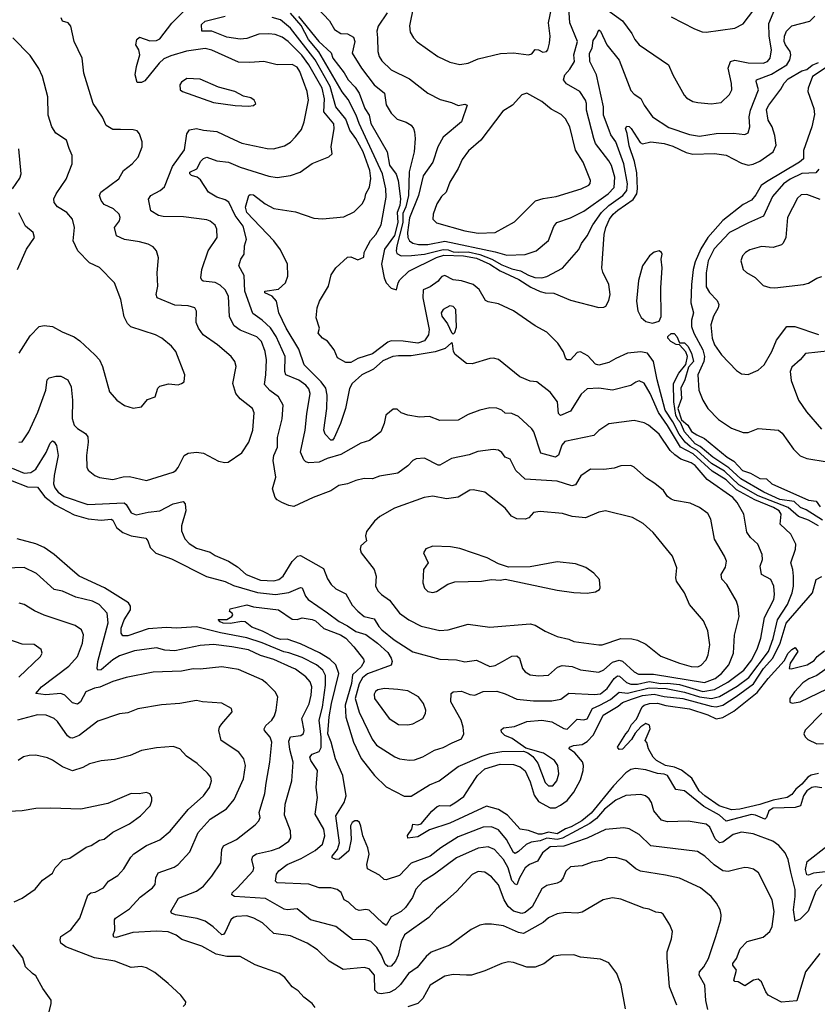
# Model space of a CAD drawing. Extents: x 1443846 to 1577407, y 839182 to 927291.
# Tile 11 of 256: x 1453169 to 1457928, y 859831 to 865704. Entities that reach past the tile are written whole.
import ezdxf

# ---------------------------------------------------------------- set-up
doc = ezdxf.new("R2010")
doc.units = 0

msp = doc.modelspace()

# ---------------------------------------------------------------- linework, layer by layer
at = {"layer": '0CON20XD'}
for points in [[(1454881.3, 865845), (1455018.2, 865698.2), (1455047.5, 865645), (1455085, 865622.5), (1455125, 865620), (1455160.8, 865600.8), (1455167.9, 865575), (1455152.4, 865505), (1455208.4, 865415), (1455285, 865315.4), (1455345.4, 865265.4), (1455356.5, 865196.5), (1455386.1, 865146.1), (1455421.2, 865111.2), (1455475, 865093.8), (1455504.5, 865074.5), (1455519.4, 865055), (1455524.6, 865034.6), (1455529.2, 864995), (1455522.7, 864915), (1455493.3, 864796.7), (1455489.1, 864655), (1455472.5, 864587.5), (1455455, 864548.2), (1455456, 864495), (1455419.5, 864355), (1455415.3, 864325), (1455419.6, 864309.6), (1455445, 864295.8), (1455506.6, 864296.6), (1455585, 864306.1), (1455695, 864333.7), (1455725, 864330.8), (1455755, 864319.2), (1455785, 864318.3), (1455845, 864319.2), (1455915, 864303.2), (1455986.3, 864276.3), (1456045, 864241.5), (1456105, 864218.8), (1456157, 864207), (1456205, 864179.8), (1456242.9, 864167.1), (1456285, 864165.3), (1456315, 864172.8), (1456407.9, 864222.1), (1456505, 864334.2), (1456520.8, 864369.2), (1456555, 864414.3), (1456589.6, 864480.4), (1456640.2, 864555), (1456684.5, 864595.5), (1456768.6, 864655), (1456792.3, 864685), (1456795.7, 864725), (1456773.8, 864845), (1456725.7, 864975), (1456696.7, 865016.7), (1456687, 865045), (1456652, 865135), (1456652, 865185), (1456610.8, 865375), (1456571.3, 865455), (1456569.6, 865505), (1456584.7, 865535), (1456589.8, 865580.2), (1456608.2, 865605), (1456625, 865643.8), (1456635, 865635.8), (1456671.9, 865555), (1456745, 865462.5), (1456815, 865281.5), (1456835, 865260.8), (1456875.6, 865235), (1456894.4, 865195), (1456945, 865125.6), (1457041.3, 865061.3), (1457165, 865018.4), (1457225, 865010), (1457325.3, 865025.3), (1457427.3, 865027.3), (1457495, 865020), (1457515, 865030), (1457525.5, 865064.5), (1457521.8, 865125), (1457529, 865165), (1457576.8, 865285), (1457562.2, 865335), (1457564.3, 865345), (1457655, 865378.5), (1457746.2, 865435), (1457764.4, 865465), (1457770.6, 865495), (1457765.3, 865515), (1457737.2, 865555), (1457730.7, 865575), (1457732.4, 865605), (1457745, 865635.6), (1457775, 865667.8), (1457883.3, 865695), (1457914, 865725)], [(1455519.7, 865785), (1455495, 865667.5), (1455499.4, 865629.4), (1455518.9, 865595), (1455541.6, 865571.6), (1455664.3, 865484.3), (1455735, 865450.8), (1455795, 865437.1), (1455845, 865444.4), (1455905, 865470.6), (1456036.8, 865503.2), (1456115, 865506.9), (1456205, 865494.2), (1456225, 865500), (1456245, 865526.2), (1456265, 865523.8), (1456290.6, 865510.6), (1456312, 865515), (1456320.6, 865525), (1456331.1, 865565), (1456334.5, 865605.5), (1456323.8, 865685), (1456352.2, 865817.8)], [(1456049.2, 861875), (1456105, 861908.1), (1456135, 861909.4), (1456151.4, 861895), (1456169.4, 861835), (1456185, 861814), (1456215.5, 861795.5), (1456265, 861790), (1456323.8, 861795), (1456378.3, 861841.7), (1456405, 861852.8), (1456465, 861845.3), (1456515, 861826.6), (1456625, 861812.3), (1456655, 861826.2), (1456705, 861871.4), (1456745, 861883.4), (1456765, 861877.8), (1456835, 861814.7), (1456861.1, 861801.1), (1456950.5, 861800.5), (1457255, 861751.2), (1457318, 861775), (1457355.3, 861805), (1457400, 861855), (1457427.5, 861925), (1457433.7, 862033.7), (1457462.2, 862145), (1457455, 862202.5), (1457445.4, 862235.4), (1457388.6, 862335), (1457357.9, 862367.9), (1457354.5, 862395), (1457380.6, 862439.4), (1457385.5, 862475), (1457374.4, 862505), (1457314.4, 862605), (1457293.1, 862725), (1457275, 862758), (1457225, 862794.3), (1457169.7, 862819.7), (1457075, 862835.8), (1457055, 862844.3), (1457035, 862860), (1457009.5, 862895), (1456958.1, 862938.1), (1456908.6, 862968.6), (1456835, 863034.2), (1456815, 863044.2), (1456755, 863043.1), (1456715, 863029.4), (1456655, 863020.5), (1456575, 863022.9), (1456516.8, 862983.2), (1456485, 862930), (1456463, 862923), (1456375, 862950.8), (1456184.1, 862964.1), (1456129.4, 863015), (1456095, 863083.3), (1456065, 863094.2), (1456045, 863122.5), (1456026.1, 863136.1), (1455995, 863140.5), (1455902.1, 863127.9), (1455851.1, 863108.9), (1455745, 863086.4), (1455675, 863046.9), (1455665, 863046.7), (1455585, 863089.4), (1455535, 863085.6), (1455513.8, 863075), (1455485, 863042.9), (1455425, 863000), (1455315, 862981.8), (1455275, 862964.5), (1455225, 862966.5), (1455175, 862955.6), (1455125, 862935.5), (1455072.5, 862925), (1455025, 862892.9), (1454920, 862855), (1454805, 862800.6), (1454775, 862805.7), (1454733.3, 862823.3), (1454705, 862840.6), (1454694.4, 862855), (1454678.5, 862905), (1454697.8, 862975), (1454680.9, 863075), (1454685.5, 863105), (1454707.1, 863155), (1454707.2, 863212.8), (1454735.9, 863324.1), (1454740.3, 863405), (1454713.8, 863453.8), (1454661.8, 863491.8), (1454628.8, 863528.8), (1454637.8, 863585), (1454641.2, 863675), (1454633.9, 863725), (1454612.7, 863785), (1454585, 863813.1), (1454485, 863852.8), (1454448.7, 863878.7), (1454421.7, 863931.7), (1454414.7, 864055), (1454395, 864093.3), (1454365, 864120.9), (1454335, 864137.5), (1454264, 864145), (1454255, 864150.6), (1454250.9, 864165), (1454255.3, 864215), (1454294.5, 864325), (1454347.8, 864405), (1454346.4, 864455), (1454335, 864478.1), (1454305, 864502.7), (1454285, 864509.6), (1454147.4, 864527.4), (1454025, 864531.1), (1453996.9, 864536.9), (1453952.5, 864565), (1453937, 864633), (1453952, 864655), (1454007.5, 864685), (1454032.6, 864707.4), (1454081, 864829), (1454153.1, 864926.9), (1454167, 865023), (1454182.2, 865047.8), (1454225, 865054.4), (1454265, 865044.4), (1454345, 865037.5), (1454420.7, 865000.7), (1454495, 864968.5), (1454645, 864936.5), (1454683.4, 864933.4), (1454749.1, 864950.9), (1454785, 864974.5), (1454815.6, 865005), (1454850.2, 865049.8), (1454867.3, 865095), (1454892, 865225), (1454884.7, 865275), (1454840.5, 865395), (1454825, 865420.4), (1454795, 865436.7), (1454705, 865435.6), (1454625, 865454.5), (1454541.7, 865448.3), (1454475, 865450.9), (1454315, 865522.9), (1454275, 865532), (1454165, 865515.6), (1454071.4, 865488.6), (1454028.9, 865471.1), (1454000.4, 865445), (1453915, 865340), (1453895, 865328.8), (1453870, 865330), (1453858.8, 865375), (1453865.7, 865425), (1453886.9, 865495), (1453879.4, 865525), (1453862.9, 865555), (1453868, 865585), (1453885, 865599.2), (1453945, 865577.5), (1453985, 865580), (1454005, 865590), (1454077.3, 865682.7), (1454155, 865761.4)], [(1455361.5, 865745), (1455307.8, 865665), (1455300.3, 865635), (1455304.6, 865595), (1455306.4, 865515), (1455314, 865485), (1455329.5, 865459.5), (1455384.7, 865404.7), (1455495, 865350.4), (1455605, 865266.5), (1455677.6, 865227.6), (1455745, 865210), (1455785, 865191.9), (1455825, 865200.6), (1455839.2, 865195), (1455804.6, 865095.4), (1455696.4, 865003.6), (1455664.7, 864945.3), (1455633.2, 864855), (1455576.5, 864773.5), (1455548.8, 864655), (1455495, 864521.5), (1455482.7, 864435), (1455484.6, 864404.6), (1455494.2, 864384.2), (1455515, 864370.5), (1455547.8, 864362.2), (1455605, 864362.5), (1455705, 864382.7), (1456005, 864319.3), (1456075, 864298.7), (1456185, 864304), (1456250.8, 864325), (1456323.6, 864386.4), (1456355, 864470), (1456374.7, 864495.2), (1456455, 864522.5), (1456535, 864561.3), (1456680, 864665), (1456715, 864702.7), (1456719.2, 864765), (1456700.2, 864835), (1456685, 864862.9), (1456605, 864966.5), (1456594.8, 864994.8), (1456550, 865165), (1456550.3, 865205), (1456544.2, 865225), (1456510.9, 865275), (1456431.2, 865321.2), (1456414.5, 865345), (1456421.1, 865375), (1456451.9, 865408.1), (1456478.5, 865455), (1456476, 865495), (1456496.8, 865573.2), (1456452.2, 865685), (1456443.6, 865805)], [(1456657.9, 865775), (1456765, 865697.8), (1456820.8, 865620.8), (1456838.5, 865585), (1456865.6, 865555), (1457040, 865435), (1457065.6, 865375.6), (1457133.4, 865253.4), (1457147.6, 865237.6), (1457185, 865217.1), (1457215, 865210), (1457295, 865201.9), (1457355, 865210), (1457405, 865258), (1457417.1, 865285), (1457415.7, 865324.3), (1457396.1, 865415), (1457409.2, 865455), (1457435, 865461.8), (1457515, 865447.7), (1457605, 865445.7), (1457630.9, 865455), (1457646.8, 865475), (1457655.3, 865525), (1457640.7, 865605), (1457638.3, 865681.7), (1457689.5, 865805)], [(1457055, 865721.9), (1457195, 865650), (1457241.7, 865631.7), (1457265, 865629.2), (1457435, 865654), (1457485, 865680), (1457581.3, 865805)], [(1453115, 862958), (1453215, 862918.1), (1453275, 862916.4), (1453318.6, 862858.6), (1453380.5, 862810.5), (1453495, 862751.2), (1453577.4, 862727.4), (1453655, 862719.1), (1453715, 862724.6), (1453725, 862718.1), (1453747.2, 862675), (1453785, 862644.8), (1453835, 862626.2), (1453922.2, 862612.2), (1453934.3, 862595), (1453946.7, 862555), (1453981.7, 862521.7), (1454075, 862487.3), (1454282.8, 862382.8), (1454395, 862352.4), (1454445, 862328.4), (1454587.7, 862287.7), (1454695, 862276.2), (1454775, 862288), (1454845, 862317.1), (1454854.4, 862314.4), (1454874.1, 862265), (1454890.4, 862245), (1455005.8, 862165.8), (1455075, 862114.8), (1455125, 862089.1), (1455174.1, 862054.1), (1455235, 862036.9), (1455304.9, 861984.9), (1455365, 861928.9), (1455385.9, 861895), (1455391.1, 861875), (1455385.2, 861854.8), (1455245, 861803.1), (1455215, 861778), (1455195, 861743.1), (1455171.7, 861655), (1455193.8, 861573.8), (1455272.9, 861412.9), (1455297.1, 861377.1), (1455406.9, 861306.9), (1455435.4, 861295.4), (1455495, 861286.7), (1455525, 861290), (1455575, 861307.5), (1455645, 861346.7), (1455695, 861362.7), (1455748.5, 861391.5), (1455805, 861413.8), (1455818.6, 861445), (1455815.5, 861485), (1455802.7, 861525), (1455741.5, 861635), (1455743.8, 861685), (1455755.8, 861694.2), (1455805, 861698.5), (1455855, 861679.6), (1455884.5, 861675.5), (1455935, 861697.3), (1456015, 861697.9), (1456065, 861683.8), (1456135, 861650.6), (1456235, 861641.2), (1456345, 861640.9), (1456398.7, 861651.3), (1456445, 861687.1), (1456598.3, 861678.3), (1456635, 861683.7), (1456675, 861714.2), (1456715, 861774.2), (1456735, 861791.1), (1456748.4, 861788.4), (1456790.1, 861750.1), (1456815, 861739.7), (1456855, 861741.1), (1456925, 861755.7), (1456995.2, 861744.8), (1457035, 861747.3), (1457105, 861737.7), (1457245, 861697.5), (1457315, 861707.9), (1457395, 861752.3), (1457489.4, 861825), (1457537.5, 861885), (1457571.6, 861955), (1457590.3, 862015), (1457612.2, 862137.8), (1457667.6, 862245), (1457672, 862275), (1457668.5, 862325), (1457651.1, 862365), (1457594.6, 862395), (1457587.6, 862445), (1457600.9, 862485), (1457598.5, 862515), (1457573.3, 862575), (1457530, 862615), (1457507.6, 862647.6), (1457490, 862755), (1457449.6, 862825), (1457422.9, 862855), (1457271.5, 862961.5), (1457200, 863045), (1457175, 863061.2), (1457113, 863083), (1457077.6, 863107.6), (1457049.4, 863135), (1456985, 863232.5), (1456920.6, 863285), (1456895, 863298.8), (1456835, 863313.3), (1456685, 863292.9), (1456625, 863254.2), (1456595, 863223.6), (1456421.4, 863188.6), (1456404, 863166), (1456383.7, 863106.3), (1456365, 863095.4), (1456278.8, 863118.8), (1456236.4, 863245), (1456225, 863264.2), (1456145, 863336.5), (1456106.2, 863355), (1456065, 863358.1), (1456045, 863375.6), (1456015, 863387.1), (1455975, 863388.6), (1455915, 863375.6), (1455845, 863349.4), (1455785, 863315.5), (1455675, 863312.5), (1455615, 863337.1), (1455555, 863332.5), (1455485, 863346), (1455445, 863360), (1455421.7, 863381.7), (1455398.3, 863381.7), (1455353.3, 863345), (1455344, 863295), (1455324, 863245), (1455256.2, 863193.8), (1455205, 863177.5), (1455085, 863110.7), (1455003.6, 863086.4), (1454955, 863063.9), (1454895, 863061.8), (1454876.2, 863066.2), (1454865, 863078.1), (1454844.6, 863125), (1454871.8, 863255), (1454882.3, 863352.3), (1454901.3, 863475), (1454895, 863501.4), (1454875.5, 863525), (1454835, 863553.3), (1454756.5, 863585), (1454750.9, 863605), (1454752.4, 863695), (1454699.7, 863815), (1454665, 863865.8), (1454615, 863912.8), (1454560.8, 863950.8), (1454511.5, 864085), (1454507.5, 864177.5), (1454476, 864235), (1454488.6, 864275), (1454507.5, 864305), (1454511.1, 864355), (1454521.8, 864395), (1454502.3, 864472.3), (1454455.4, 864535.4), (1454416.2, 864615), (1454395, 864630.6), (1454344.7, 864644.7), (1454295.5, 864675.5), (1454248.8, 864748.8), (1454227.1, 864765), (1454195, 864775.4), (1454184.1, 864785), (1454184.7, 864795), (1454225.7, 864815), (1454249.2, 864860.8), (1454265, 864875.9), (1454285, 864883.7), (1454345, 864862.1), (1454415, 864854), (1454485.5, 864824.5), (1454655, 864770.7), (1454705, 864762.3), (1454785.4, 864774.6), (1454843.3, 864795), (1454915, 864846), (1455013.6, 864886.4), (1455032.5, 864905), (1455028, 864945), (1455044.6, 865055), (1455042.7, 865082.7), (1454984.3, 865155), (1454987.2, 865232.8), (1454973.5, 865295), (1454895, 865435.8), (1454852.9, 865492.9), (1454771.2, 865575), (1454735, 865599.1), (1454693.8, 865615), (1454655, 865620.6), (1454595, 865617.5), (1454525, 865592), (1454485, 865587.3), (1454405, 865600.8), (1454315, 865634.8), (1454255, 865636.2), (1454254.7, 865675), (1454275, 865695.8), (1454395, 865724.7)], [(1453165, 863183.3), (1453183.9, 863186.1), (1453224.3, 863245), (1453277.8, 863362.2), (1453325.5, 863495), (1453333.8, 863556.2), (1453345, 863566.9), (1453385, 863578.5), (1453415, 863577.8), (1453455.6, 863555), (1453475.4, 863515), (1453484.7, 863435), (1453483.2, 863325), (1453495, 863286.2), (1453514, 863265), (1453562, 863235), (1453576.7, 863215), (1453578.5, 863185), (1453567.1, 863105), (1453570, 863035), (1453577.7, 863017.7), (1453616.7, 862985), (1453645, 862972.9), (1453725, 862961.4), (1453786.8, 862976.8), (1453825, 862978.5), (1453925.5, 862954.5), (1454085, 863005.7), (1454100.8, 863015), (1454115, 863034), (1454151.4, 863105), (1454175, 863117.8), (1454225, 863124.4), (1454265, 863118.1), (1454355, 863070), (1454392.4, 863062.4), (1454412.5, 863065), (1454495, 863120.8), (1454535.9, 863184.1), (1454560.5, 863255), (1454568.9, 863358.9), (1454557.5, 863385), (1454485, 863442.5), (1454459.5, 863475), (1454441.4, 863535), (1454461.2, 863635), (1454452.5, 863665), (1454430.8, 863695), (1454349.4, 863765), (1454264.8, 863824.8), (1454236.4, 863865), (1454221.7, 863898.3), (1454224.2, 863965), (1454213.8, 863985), (1454175, 863998.1), (1454095, 864000.5), (1453990, 864045), (1453983.6, 864065), (1453992.5, 864115), (1453990, 864195), (1453996.6, 864283.4), (1453985.5, 864325.5), (1453965, 864349.2), (1453935, 864364.3), (1453885, 864379.4), (1453795, 864392.5), (1453747.5, 864415), (1453734.4, 864465), (1453764.4, 864505), (1453767.8, 864525), (1453762.9, 864545), (1453728.6, 864575), (1453672.3, 864602.3), (1453654.4, 864625), (1453645.7, 864655), (1453652.5, 864675), (1453760.6, 864755), (1453789.2, 864805), (1453840, 864845), (1453875.4, 864884.6), (1453899.2, 864945), (1453900, 864975), (1453884.3, 865024.3), (1453870.3, 865040.3), (1453847, 865047), (1453770.8, 865049.2), (1453725, 865050), (1453685, 865073.3), (1453662.3, 865122.3), (1453608.1, 865205), (1453552.9, 865385), (1453541.9, 865475), (1453494.3, 865575), (1453474.2, 865665), (1453458.8, 865685), (1453425, 865696.2), (1453416, 865715)], [(1456815, 863521.4), (1456705, 863494.5), (1456625, 863506.9), (1456555, 863501.5), (1456518.8, 863471.2), (1456455, 863368.1), (1456395, 863342.9), (1456384.6, 863354.6), (1456378.8, 863425), (1456335, 863483.3), (1456255, 863544.2), (1456215, 863547.1), (1456153, 863573), (1456025, 863677.5), (1455995.8, 863685.8), (1455973.9, 863683.9), (1455867.9, 863652.1), (1455835, 863654), (1455767, 863707), (1455757.5, 863725), (1455751.7, 863771.7), (1455745, 863777.5), (1455707.3, 863742.7), (1455647.8, 863722.2), (1455505, 863699.5), (1455428.5, 863698.5), (1455395, 863694.7), (1455335, 863670), (1455279.5, 863620.5), (1455210, 863585), (1455152.4, 863535), (1455136.2, 863505), (1455113.1, 863385), (1455083.8, 863296.2), (1455045, 863210.8), (1455035, 863196.9), (1455025, 863195.6), (1454991.5, 863231.5), (1454984.2, 863255), (1455002.4, 863385), (1455002.8, 863465), (1454995.4, 863505.4), (1454967.8, 863545), (1454866.3, 863645), (1454835, 863739.4), (1454759.8, 863865), (1454716.2, 863955), (1454702.1, 864025), (1454675.7, 864055.8), (1454631.2, 864075), (1454632.5, 864085), (1454712.8, 864097.2), (1454754.3, 864135), (1454768.5, 864175), (1454766.2, 864245), (1454725, 864331.2), (1454685.5, 864385), (1454525.2, 864555), (1454517.2, 864585), (1454535.5, 864654.5), (1454545, 864660.6), (1454565, 864659.1), (1454632.9, 864605), (1454685, 864578.2), (1454815, 864557.3), (1454925, 864520.9), (1454975, 864515.6), (1455102.4, 864527.6), (1455165, 864557.5), (1455212.2, 864605), (1455228.2, 864635), (1455234, 864666), (1455256.9, 864705), (1455264, 864756), (1455257.3, 864805), (1455219, 864915), (1455175, 864995.9), (1455138.1, 865045), (1455115, 865110.2), (1455056.3, 865185), (1455021.4, 865305), (1454932.3, 865465), (1454785, 865653.7), (1454725, 865704), (1454675, 865717.2)], [(1457935, 862684.2), (1457875, 862717.9), (1457815, 862740.2), (1457753.5, 862795), (1457574.1, 862864.1), (1457460.4, 862930.4), (1457375, 863010.4), (1457297.3, 863057.3), (1457210.6, 863135), (1457168.9, 863158.9), (1457139, 863185), (1457102.8, 863232.8), (1457065.4, 863305), (1457019.5, 863375), (1456973.2, 863555), (1456950.6, 863665), (1456915, 863715.2), (1456875, 863723.7), (1456795.8, 863714.2), (1456725, 863684.1), (1456685, 863659.3), (1456625, 863643.5), (1456605, 863648.6), (1456558.8, 863698.8), (1456515, 863723.3), (1456495, 863718.5), (1456456, 863675), (1456435, 863675.8), (1456425, 863686.7), (1456413.4, 863723.4), (1456380, 863775), (1456315, 863840.9), (1456245, 863877.9), (1456115, 863967.1), (1456025, 864010), (1455965, 864020.8), (1455949.2, 864029.2), (1455910.5, 864095), (1455875, 864124.5), (1455805, 864146.8), (1455755, 864152.2), (1455705, 864177.8), (1455686.8, 864173.2), (1455673.5, 864156.5), (1455666.4, 864143.6), (1455618.6, 864111.4), (1455577.3, 864092.7), (1455574.7, 864045), (1455613.1, 863856.9), (1455607.5, 863825), (1455585, 863789.5), (1455544.1, 863774.1), (1455456.6, 863786.6), (1455385, 863788.5), (1455365, 863780.4), (1455275, 863710.8), (1455186.8, 863683.2), (1455145, 863660), (1455115, 863660), (1455065, 863687.5), (1455045.8, 863735.8), (1455005.7, 863785.7), (1454976.7, 863805), (1454950, 863835), (1454957.5, 863865), (1454938.8, 863925), (1454944, 863985), (1454958.8, 864025), (1455011.9, 864115), (1455027.5, 864182.5), (1455055.8, 864224.2), (1455125, 864287.9), (1455145, 864290.4), (1455187.5, 864272.5), (1455221.7, 864288.3), (1455223.8, 864315), (1455234, 864335), (1455262.8, 864387.2), (1455295, 864422), (1455325, 864480), (1455354.8, 864645.2), (1455353.8, 864695), (1455333.6, 864785), (1455194.7, 865085), (1455177.1, 865135), (1455128.6, 865228.6), (1455093.9, 865273.9), (1454953.1, 865513.1), (1454892.3, 865585), (1454848.7, 865668.7), (1454785, 865743.1)], [(1454832.5, 865722.5), (1454953.4, 865573.4), (1455026.9, 865506.9), (1455037.5, 865475), (1455105, 865387.8), (1455128.2, 865345), (1455171, 865301), (1455194.4, 865265.6), (1455229.1, 865175), (1455254.4, 865135), (1455264.6, 865085), (1455361.9, 864915), (1455375, 864836.7), (1455415, 864782), (1455427.1, 864745), (1455440.4, 864635), (1455437.1, 864595), (1455422.2, 864555), (1455425.1, 864495), (1455405, 864417.3), (1455346.6, 864335), (1455327.6, 864245), (1455343.1, 864165), (1455355.6, 864135), (1455385, 864102.5), (1455417, 864093), (1455426.7, 864135), (1455437.7, 864152.3), (1455490.8, 864205), (1455655, 864285.5), (1455700.2, 864300.2), (1455816.1, 864296.1), (1455895, 864280.9), (1455975, 864246.7), (1456035, 864206.9), (1456147.5, 864155), (1456219.6, 864109.6), (1456275, 864083.3), (1456305, 864074.8), (1456355, 864072.2), (1456455, 864032.1), (1456625, 863987.5), (1456655, 863988.8), (1456666, 863995), (1456685, 864030), (1456691.1, 864065), (1456684.4, 864125), (1456648, 864198), (1456642.1, 864222.1), (1456656.4, 864423.6), (1456666.6, 864465), (1456688.3, 864515), (1456709.8, 864545), (1456738.2, 864568.2)], [(1453166.9, 863715), (1453231.4, 863818.6), (1453285, 863874.2), (1453315, 863880), (1453365, 863873.1), (1453422, 863842), (1453495, 863812.2), (1453528.8, 863788.8), (1453618, 863705), (1453644.5, 863674.5), (1453662.9, 863635), (1453705.8, 863485), (1453748.8, 863435), (1453795, 863402), (1453846.1, 863386.1), (1453895, 863395.8), (1453931.5, 863438.5), (1453978, 863455), (1453994.2, 863505.8), (1454005, 863518.8), (1454057, 863533), (1454115, 863526.2), (1454135, 863533.3), (1454150, 863545), (1454153.6, 863586.4), (1454100, 863725), (1454075, 863757.5), (1454018, 863805), (1453980, 863825), (1453832.1, 863872.1), (1453811.7, 863891.7), (1453792.7, 863932.7), (1453772.5, 864035), (1453734, 864135), (1453645, 864225.8), (1453585, 864254.2), (1453515.7, 864325.7), (1453489.2, 864385), (1453497.1, 864465), (1453484.3, 864515), (1453451.1, 864555), (1453395, 864588.2), (1453374.7, 864614.7), (1453373.8, 864635), (1453386.1, 864665), (1453447.4, 864752.6), (1453482.1, 864845), (1453482.9, 864895), (1453465.4, 864935), (1453448.9, 864985), (1453385, 865026.7), (1453360.8, 865065), (1453339.2, 865135), (1453336.9, 865245), (1453305.7, 865365), (1453283, 865413), (1453231.1, 865491.1), (1453129.2, 865595)], [(1456738.2, 864568.2), (1456828.4, 864631.6), (1456850.2, 864665), (1456856.1, 864695), (1456850.5, 864790.5), (1456837.3, 864857.3), (1456805, 864951.2), (1456794.3, 865025), (1456784.1, 865055), (1456790.9, 865069.1), (1456805, 865066.2), (1456816.4, 865055), (1456872, 864972), (1456884.2, 864964.2), (1456935, 864975.5), (1457015, 864966.4), (1457065, 864950.6), (1457145, 864911.2), (1457185, 864901.7), (1457314.2, 864905.8), (1457385, 864896.7), (1457475, 864848.8), (1457515, 864837.3), (1457545, 864842.7), (1457585, 864860.7), (1457663.9, 864916.1), (1457681.5, 864955), (1457674.2, 865014.2), (1457658.4, 865065), (1457634.6, 865105), (1457625, 865167.5), (1457637.9, 865195), (1457710.2, 865289.8), (1457730, 865325), (1457755, 865350.9), (1457835, 865398.8), (1457865, 865407.5), (1457896.4, 865433.6), (1457935, 865448)], [(1457980.5, 865419.5), (1457899.4, 865365), (1457873.8, 865295), (1457871.5, 865275), (1457906.5, 865175), (1457911.7, 865138.3), (1457895.5, 865065), (1457845, 864923.3), (1457845.4, 864875), (1457821.8, 864855), (1457623.9, 864736.1), (1457592.6, 864715), (1457561, 864659), (1457535, 864626.7), (1457485, 864602.6), (1457364.4, 864505.6), (1457275.5, 864404.5), (1457232.1, 864337.9), (1457199.9, 864260.1), (1457187.9, 864215), (1457176.4, 864125), (1457172.9, 864015), (1457189.5, 863955), (1457177.3, 863912.7), (1457178.1, 863875), (1457191.9, 863835), (1457245.1, 863735.1), (1457255.1, 863695), (1457251.1, 863665), (1457215.3, 863585), (1457220.9, 863495), (1457244.5, 863435), (1457274, 863384), (1457338.5, 863318.5), (1457415, 863266.7), (1457485, 863241.9), (1457515, 863242.2), (1457575, 863265.9), (1457696.2, 863256.2), (1457717.5, 863237.5), (1457785, 863143.1), (1457825, 863103.3), (1457865, 863087.5), (1457986.8, 863066.8)], [(1454535, 865188.8), (1454565, 865193.3), (1454577.5, 865205), (1454567.5, 865225), (1454547.7, 865237.7), (1454505, 865248.8), (1454453.3, 865275), (1454355, 865302.5), (1454245, 865349.5), (1454167.3, 865352.7), (1454135, 865331.2), (1454123.8, 865315), (1454126.1, 865286.1), (1454140, 865275), (1454325, 865211.2), (1454455, 865192.9), (1454535, 865188.8)], [(1455905, 864430), (1456005, 864434.7), (1456121.3, 864498.7), (1456246.2, 864623.8), (1456292.3, 864637.7), (1456370.5, 864649.5), (1456518.8, 864695), (1456565, 864717.5), (1456573.2, 864726.8), (1456575.5, 864745), (1456530.4, 864855), (1456485.3, 864925.3), (1456451.8, 865065), (1456425, 865112.5), (1456398.9, 865138.9), (1456340, 865170), (1456285, 865216), (1456195.8, 865265.8), (1456165, 865256), (1456109.2, 865195), (1456052.4, 865157.6), (1455920.6, 864985), (1455847.7, 864922.3), (1455808.8, 864871.2), (1455785, 864817.5), (1455735.4, 864734.6), (1455712.9, 864675), (1455685, 864650), (1455657.3, 864605), (1455635.7, 864545), (1455634, 864515), (1455655, 864492.5), (1455825.4, 864444.6), (1455905, 864430)], [(1453125.4, 864694.6), (1453170.6, 864759.4), (1453178.1, 864785), (1453163.7, 864933.7)], [(1457937.4, 864812.6), (1457918.8, 864791.2), (1457835, 864786.5), (1457765, 864752.5), (1457726.4, 864725), (1457661, 864649), (1457607.7, 864532.3), (1457516.7, 864493.3), (1457403.8, 864435), (1457311.8, 864338.2), (1457277.2, 864265), (1457264.7, 864195), (1457265, 864111.2), (1457285, 864076.7), (1457330.1, 864030.1), (1457340, 864005), (1457335.5, 863985), (1457308.2, 863935), (1457293.6, 863885), (1457300, 863805), (1457315, 863764.2), (1457355.5, 863705), (1457445, 863612.5), (1457475, 863590.8), (1457515, 863586.9), (1457575, 863612.8), (1457610.3, 863645), (1457655.8, 863725), (1457685, 863791.9), (1457746.6, 863873.4), (1457794.5, 863874.5), (1457935.7, 863825.7)], [(1457945, 864632.5), (1457865, 864661.2), (1457831.4, 864658.6), (1457809.5, 864640.5), (1457750.9, 864525), (1457740.6, 864405), (1457725, 864371.2), (1457715, 864362), (1457665, 864345.6), (1457595, 864351.5), (1457525, 864330.5), (1457500, 864315), (1457482.5, 864295), (1457470.8, 864265), (1457486, 864215), (1457505, 864196), (1457556.4, 864166.4), (1457605, 864118), (1457645, 864106), (1457675, 864104.2), (1457845, 864124.3), (1457875, 864132.9), (1457925, 864162.5), (1457955, 864172.5)], [(1453156.6, 864213.4), (1453210, 864335), (1453257.1, 864405), (1453250, 864435), (1453203.2, 864473.2), (1453165, 864551.2)], [(1456945, 863894.9), (1456984.4, 863905.6), (1456995.8, 863934.2), (1456993.7, 864105), (1457002, 864225), (1456996.1, 864275), (1457001.4, 864305), (1456999.2, 864315), (1456985, 864325.6), (1456955, 864316.9), (1456927.1, 864295), (1456884, 864235), (1456861.5, 864148.5), (1456849.4, 864025), (1456857.1, 863967.1), (1456877.3, 863927.3), (1456904.3, 863904.3), (1456945, 863894.9)], [(1455755, 863827.5), (1455765, 863837.5), (1455775, 863870), (1455771.1, 863975), (1455755, 863993.1), (1455735, 863997.9), (1455695, 863975.8), (1455683.1, 863955), (1455688.1, 863935), (1455720.8, 863890.8), (1455745, 863837.5), (1455755, 863827.5)], [(1457958.9, 862718.9), (1457860.7, 862780.7), (1457827.2, 862795), (1457790, 862830), (1457705, 862843.1), (1457608.9, 862885), (1457471.5, 862965), (1457400.7, 863030.7), (1457304.8, 863095), (1457229, 863159), (1457199.8, 863175), (1457135, 863246.3), (1457111.7, 863301.7), (1457095, 863319.7), (1457083.7, 863345), (1457071.8, 863425), (1457070.3, 863535), (1457102, 863595), (1457143.4, 863646.6), (1457153.5, 863695), (1457142.8, 863722.7), (1457105, 863763.8), (1457085, 863767.3), (1457054.5, 863784.5), (1457036.7, 863805), (1457035.6, 863815), (1457055, 863832.7), (1457073.1, 863833.1), (1457090, 863815), (1457106.4, 863776.4), (1457135, 863777.3), (1457155, 863756.9), (1457177.1, 863715), (1457189.5, 863665), (1457158.7, 863631.3), (1457136.8, 863555), (1457113.8, 863506.2), (1457116.9, 863445), (1457096.1, 863385), (1457117, 863317), (1457154.5, 863285), (1457177.4, 863247.4), (1457208.5, 863228.5), (1457255, 863206.2), (1457390, 863095), (1457429.9, 863069.9), (1457481.4, 863015), (1457529.5, 862999.5), (1457585, 862967.9), (1457624.6, 862964.6), (1457655.7, 862935), (1457875, 862838.9), (1457921.7, 862831.7), (1457945, 862798.2)], [(1458005, 863728.8), (1457857, 863713), (1457825.7, 863675), (1457775, 863632.2), (1457765.9, 863605), (1457772.1, 863552.1), (1457814.7, 863435), (1457863.5, 863365), (1457952.1, 863262.1)], [(1457953.9, 860546.1), (1457920, 860505), (1457872.7, 860387.3), (1457825, 860338.8), (1457795, 860326), (1457786.1, 860395), (1457796.1, 860475), (1457794.8, 860515), (1457770.2, 860620.2), (1457754.1, 860694.1), (1457735.4, 860735.4), (1457698.8, 860778.8), (1457661.9, 860805), (1457545, 860847.5), (1457475, 860858.5), (1457426.4, 860843.6), (1457365, 860797.5), (1457345, 860793.5), (1457317.6, 860817.6), (1457286.7, 860886.7), (1457265, 860906.4), (1457157, 860923), (1457035, 860920), (1456999.1, 860929.1), (1456952.2, 860985), (1456938.5, 861035), (1456925, 861056), (1456903.7, 861073.7), (1456875, 861083.3), (1456785, 861076.2), (1456725, 861049.1), (1456658.4, 860995), (1456610.1, 860939.9), (1456571.3, 860908.7), (1456407.6, 860822.4), (1456375, 860814.4), (1456315, 860821.5), (1456275, 860805.9), (1456221, 860799), (1456191.8, 860785), (1456145, 860742), (1456125, 860731.2), (1456115, 860737.5), (1456073.9, 860815), (1456025, 860871.8), (1455985, 860889.6), (1455935, 860887.3), (1455785, 860829.5), (1455681.2, 860765), (1455617.5, 860715), (1455505, 860672.2), (1455435, 860599.1), (1455355, 860573.1), (1455344.5, 860574.5), (1455315, 860601.5), (1455245, 860640), (1455240.9, 860665), (1455253.9, 860726.1), (1455245.7, 860765), (1455216, 860835), (1455205, 860892.9), (1455196, 860915), (1455185, 860925.3), (1455169.2, 860925), (1455153.3, 860915), (1455143.7, 860895), (1455145.9, 860814.1), (1455132.9, 860747.1), (1455075, 860696.4), (1455054.6, 860694.6), (1455033.8, 860705), (1455034.2, 860715), (1455064.7, 860755.3), (1455076.6, 860795), (1455055.3, 860955), (1455105.8, 861035), (1455117.6, 861075), (1455096.2, 861195), (1455052.9, 861295), (1455028.1, 861395), (1455008.5, 861445), (1455015.6, 861545), (1455029, 861625), (1455074.1, 861805), (1455056.2, 861856.2), (1455018.9, 861888.9), (1454958.1, 861928.1), (1454845, 861981.7), (1454765, 862008.5), (1454725, 862006.8), (1454695, 862016.1), (1454617.7, 862057.7), (1454555, 862080), (1454515, 862112), (1454495, 862114.7), (1454425, 862102.9), (1454383.8, 862105), (1454365, 862112.7), (1454353.6, 862126.4), (1454405, 862127.3), (1454435.7, 862145), (1454441.2, 862155), (1454437.5, 862165), (1454420, 862175), (1454425, 862190), (1454525, 862213.1), (1454565, 862202), (1454713.3, 862185), (1454795, 862128), (1454825, 862126.2), (1454855, 862137.1), (1454915, 862127.3), (1454935, 862117.5), (1454983.3, 862073.3), (1455083.3, 862035), (1455115.4, 862015), (1455162.9, 861962.9), (1455220, 861890), (1455224.5, 861875), (1455207.1, 861845), (1455154, 861796), (1455148.7, 861745), (1455111.7, 861615), (1455114.2, 861544.2), (1455160.7, 861395), (1455206.8, 861296.8), (1455286.3, 861196.3), (1455355, 861127.5), (1455463.1, 861073.1), (1455505, 861072.9), (1455615, 861140.2), (1455671.5, 861165), (1455785, 861249.1), (1455928.2, 861311.8), (1455976.4, 861326.4), (1456045, 861338.3), (1456175, 861340), (1456201.8, 861331.8), (1456229.9, 861309.9), (1456259.6, 861269.6), (1456305, 861153.1), (1456325, 861134.5), (1456350, 861135), (1456374.5, 861165), (1456385.4, 861205), (1456379.1, 861255), (1456360, 861285), (1456295, 861329.2), (1456188, 861358), (1456106.8, 861416.7), (1456063.5, 861435), (1456043.3, 861455), (1456041.7, 861468.3), (1456055, 861479.4), (1456121.9, 861488.1), (1456195, 861517.9), (1456285, 861526.6), (1456345, 861516.1), (1456415, 861475.5), (1456435, 861472.1), (1456495, 861532.5), (1456535, 861528.5), (1456555, 861533.6), (1456586.8, 861595), (1456629.6, 861615), (1456695, 861648.3), (1456745, 861693), (1456795, 861686.4), (1456925, 861719.4), (1457025.4, 861715.4), (1457135, 861693.8), (1457225, 861664.7), (1457295.8, 861654.2), (1457345, 861666.5), (1457450.6, 861729.4), (1457519.7, 861780.3), (1457637.6, 861935), (1457665, 862012.5), (1457691.2, 862125), (1457750.8, 862215), (1457777.6, 862285), (1457786.3, 862325), (1457785.3, 862385.3), (1457781.8, 862425), (1457769.1, 862465), (1457797.5, 862545), (1457800, 862575), (1457770, 862635), (1457706.9, 862695), (1457712.9, 862755), (1457701, 862775), (1457667.2, 862795), (1457555, 862840.7), (1457445, 862900.6), (1457385, 862958.9), (1457301.5, 863011.5), (1457186.6, 863115), (1457111.1, 863155), (1457035, 863283.2), (1456980.3, 863360.3), (1456930.5, 863475), (1456895, 863536.9), (1456865, 863549.4), (1456845, 863542.9), (1456815, 863521.4)], [(1453125, 863028.3), (1453195, 862998.5), (1453235, 863002.3), (1453265, 863023.6), (1453327.7, 863122.3), (1453351.5, 863178.5), (1453365, 863192.5), (1453375, 863187.1), (1453388.5, 863165), (1453398.8, 863105), (1453374.2, 862985), (1453371.9, 862935), (1453378.8, 862911.2), (1453399.6, 862885), (1453435, 862860.3), (1453575, 862812.6), (1453792.4, 862822.4), (1453805, 862813.1), (1453835, 862762.5), (1453865, 862751.5), (1453935, 862767.1), (1454005, 862773.9), (1454085, 862817.1), (1454145, 862830), (1454157.1, 862817.1), (1454161.2, 862775), (1454135.3, 862685), (1454133.8, 862655), (1454155, 862607.5), (1454179.8, 862579.8), (1454225, 862550.9), (1454305, 862527.8), (1454335, 862508.6), (1454414.6, 862474.6), (1454469.6, 862439.6), (1454520, 862395), (1454605, 862361.8), (1454685, 862357.2), (1454715.3, 862364.7), (1454740.6, 862385), (1454795, 862472.5), (1454826.4, 862503.6), (1454845, 862508.6), (1454981.5, 862431.5), (1455005, 862368.8), (1455027.1, 862335), (1455055, 862309.4), (1455115, 862278.9), (1455152.7, 862212.7), (1455185.9, 862175.9), (1455225, 862144.5), (1455285, 862130), (1455311.3, 862085), (1455330.4, 862065), (1455403.5, 862005), (1455515, 861933.6), (1455675, 861890.4), (1455775, 861886.2), (1455825, 861873.5), (1455895, 861883.1), (1455975, 861846.5), (1456005, 861852.5), (1456049.2, 861875)], [(1457215, 861844.5), (1457235, 861854.4), (1457264.4, 861885), (1457276.8, 861915), (1457286.2, 861975), (1457275, 862058.8), (1457248.3, 862118.3), (1457164.4, 862215), (1457135.4, 862285.4), (1457087.1, 862355), (1457083.3, 862375), (1457089.2, 862435), (1457064, 862505), (1456949.4, 862645), (1456889.5, 862699.5), (1456825, 862734.4), (1456665, 862774), (1456625, 862767.5), (1456545, 862731.9), (1456465, 862741.1), (1456408.2, 862758.2), (1456275, 862770), (1456235, 862763.8), (1456206.4, 862733.6), (1456185.7, 862724.3), (1456135, 862726.9), (1456103, 862743), (1456065, 862790.8), (1455945, 862885.8), (1455875, 862900), (1455855, 862897.1), (1455784.4, 862855.6), (1455715, 862846.9), (1455635, 862861.9), (1455583.3, 862855), (1455405, 862790.8), (1455318.3, 862741.7), (1455286.4, 862713.6), (1455238.9, 862651.1), (1455233.1, 862625), (1455239.2, 862595), (1455204, 862565), (1455200.8, 862545), (1455205.8, 862525), (1455283.1, 862425), (1455295.5, 862385), (1455291.1, 862325), (1455308.9, 862295), (1455326.9, 862275), (1455375, 862241.1), (1455434.4, 862165), (1455491.4, 862125), (1455565, 862087.3), (1455675, 862060), (1455725, 862065.6), (1455845, 862098.6), (1455975, 862081.4), (1456215, 862101.5), (1456245, 862092.5), (1456305, 862055.8), (1456375, 862024.3), (1456445, 862008.6), (1456475, 861995.8), (1456625, 861975.5), (1456645, 861976.2), (1456755, 862012.7), (1456820.7, 862010.7), (1456855, 862002.9), (1456905, 861979.2), (1456995, 861907.1), (1457106, 861866), (1457175, 861845.4), (1457215, 861844.5)], [(1457942.9, 860135), (1457857.5, 860025), (1457805, 859851.2), (1457715, 859844), (1457635, 859886), (1457620.6, 859905), (1457595.8, 859965), (1457575, 859980.8), (1457546.7, 859975), (1457495, 859940.9), (1457455, 859964.3), (1457435, 859966.2), (1457429.2, 859975), (1457445.6, 860035), (1457423.8, 860063.8), (1457423.3, 860075), (1457445, 860103.8), (1457468, 860162), (1457510, 860205), (1457605, 860232.5), (1457645, 860264.4), (1457658.9, 860295), (1457670.6, 860385), (1457659.4, 860455), (1457577.5, 860615), (1457546.8, 860636.8), (1457515.5, 860645.5), (1457495, 860647.8), (1457459.7, 860639.7), (1457395.9, 860624.1), (1457365, 860628.1), (1457313.1, 860663.1), (1457257.5, 860715), (1457213.4, 860743.4), (1456935.4, 860775.4), (1456865, 860844.4), (1456805, 860877.8), (1456772.8, 860882.8), (1456665, 860872.9), (1456555, 860821.1), (1456415, 860774.1), (1456335, 860769.4), (1456289.2, 860735), (1456258.5, 860685), (1456211.1, 860665), (1456185.4, 860645), (1456150.7, 860585), (1456135, 860544), (1456125, 860546.9), (1456105, 860569.1), (1456084.2, 860644.2), (1456055.4, 860695.4), (1456002.1, 860755), (1455965, 860770.3), (1455905, 860762.4), (1455774.4, 860705), (1455645, 860607.1), (1455575, 860564.5), (1455532.2, 860517.8), (1455512.8, 860467.2), (1455471.1, 860408.9), (1455445, 860384.6), (1455385, 860352.1), (1455355, 860302), (1455335, 860314.3), (1455255, 860391.8), (1455235, 860397.3), (1455195, 860391.2), (1455175, 860398.9), (1455130.5, 860440.5), (1455104.5, 860454.5), (1455087.1, 860497.1), (1455064.2, 860515), (1455025, 860525.2), (1454956, 860526), (1454895, 860548.6), (1454705, 860555.6), (1454694.5, 860565), (1454702.1, 860607.9), (1454715, 860627.3), (1454765, 860665.3), (1454848.8, 860701.2), (1454931.7, 860748.3), (1454975, 860785.5), (1454990.5, 860835), (1454983.6, 860875), (1454931.8, 860965), (1454945.6, 861065.6), (1454937.1, 861125), (1454945.5, 861225), (1454906.2, 861285), (1454900.8, 861305), (1454915, 861324), (1454955, 861339.1), (1454966.9, 861363.1), (1454967.2, 861425), (1454955.6, 861525), (1454976.7, 861603.3), (1454993.2, 861735), (1454993.1, 861793.1), (1454978.1, 861825), (1454939.6, 861855), (1454855, 861899.6), (1454775, 861927.7), (1454745, 861933.9), (1454615, 861987.9), (1454525, 862017.4), (1454367.5, 862047.5), (1454225, 862083.2), (1454105.3, 862075.3), (1454045, 862079.5), (1453935, 862069.8), (1453815, 862029.1), (1453785, 862029.6), (1453774.2, 862044.2), (1453774.8, 862075), (1453792, 862125), (1453829.8, 862185), (1453830, 862205), (1453818.7, 862225), (1453675, 862314.7), (1453525, 862384.1), (1453485, 862418.4), (1453375.4, 862515), (1453315, 862555.9), (1453265, 862577.8), (1453155, 862607.5)], [(1456555, 862284.2), (1456605, 862291.2), (1456627.5, 862305), (1456632.5, 862315), (1456627.5, 862365), (1456595, 862402.5), (1456546.1, 862436.1), (1456485, 862458.6), (1456375, 862470.8), (1456215, 862440), (1456085, 862438.8), (1456025, 862458.8), (1455957.5, 862495), (1455795, 862550.8), (1455739.7, 862559.7), (1455635, 862564), (1455592.7, 862547.3), (1455578.8, 862525), (1455606.2, 862465), (1455579.2, 862425), (1455574.2, 862345), (1455583.6, 862313.6), (1455605, 862292.5), (1455635, 862287.5), (1455655, 862292.9), (1455722.6, 862337.4), (1455765, 862350.6), (1455925, 862354.2), (1455985, 862364), (1456035, 862361.2), (1456066.1, 862366.1), (1456375, 862300.8), (1456475, 862287.5), (1456555, 862284.2)], [(1457275, 859799.2), (1457262.8, 859852.8), (1457257.5, 859945), (1457223.8, 860005), (1457225.6, 860025), (1457250.6, 860055), (1457278.2, 860105), (1457323.3, 860235), (1457351.9, 860335), (1457354.3, 860365), (1457348.6, 860395), (1457326.9, 860435), (1457294.2, 860475), (1457231.2, 860525), (1457105, 860582.5), (1457021.9, 860601.9), (1456873.8, 860625), (1456845, 860639.1), (1456785, 860687.9), (1456725, 860707.3), (1456675.5, 860704.5), (1456640.9, 860689.1), (1456585, 860678.5), (1456525, 860656.8), (1456455, 860650.5), (1456428.1, 860625), (1456412.5, 860585), (1456396, 860564), (1456375, 860552.9), (1456315, 860540.5), (1456285, 860520.6), (1456227.5, 860412.5), (1456185, 860378.1), (1456165, 860372.9), (1456115.8, 860385.8), (1456084, 860414), (1456060.2, 860455), (1456025, 860542.9), (1455985, 860591.9), (1455945, 860618.9), (1455905, 860623.5), (1455868.1, 860605), (1455776.1, 860503.9), (1455705, 860441.9), (1455655, 860401.4), (1455610.7, 860349.3), (1455465, 860245.6), (1455445, 860204), (1455426.9, 860125), (1455411.5, 860088.5), (1455385, 860059.4), (1455365, 860055.7), (1455350.6, 860070.6), (1455327.4, 860125), (1455299.9, 860169.9), (1455265, 860205.5), (1455235, 860215.5), (1455155, 860216.8), (1455055, 860294.6), (1454905, 860334.6), (1454825, 860401.2), (1454765, 860394), (1454747.6, 860397.6), (1454635, 860462.3), (1454450, 860475), (1454435.8, 860485), (1454437.1, 860495), (1454467.1, 860522.9), (1454562.6, 860627.4), (1454566.7, 860645), (1454553.3, 860695), (1454560, 860715), (1454582.2, 860727.8), (1454672.4, 860747.6), (1454717.5, 860765), (1454775.7, 860805), (1454786.7, 860825), (1454784.5, 860865), (1454748.5, 860958.5), (1454753.5, 861025), (1454792.5, 861165), (1454800.4, 861275), (1454780.1, 861350.1), (1454775, 861400), (1454785, 861426.2), (1454846.7, 861435), (1454863.2, 861446.8), (1454866.8, 861465), (1454853.2, 861535), (1454896.7, 861623.3), (1454908.9, 861675), (1454911.8, 861725), (1454901.5, 861755), (1454876.2, 861785), (1454815, 861830.3), (1454790.9, 861840.9), (1454685, 861888.1), (1454605, 861911.6), (1454534.5, 861944.5), (1454435, 861963.9), (1454325, 861976.7), (1454245, 861970.3), (1454095, 861940.4), (1454035, 861944.1), (1453985, 861956.6), (1453855, 861938.8), (1453765, 861910), (1453724.8, 861885.2), (1453655, 861826.1), (1453635, 861824.5), (1453630.8, 861835), (1453636, 861876), (1453696.4, 862106.4), (1453691.5, 862165), (1453644.2, 862215.8), (1453604, 862235), (1453505, 862260), (1453425, 862296.2), (1453374.7, 862304.7), (1453269.8, 862399.8), (1453195, 862436.9), (1453085, 862432.2)], [(1457955, 861121.5), (1457915, 861129.1), (1457895, 861124.7), (1457865, 861104.1), (1457844.7, 861075), (1457827.3, 861015), (1457795, 861004.8), (1457665, 861001.7), (1457639.2, 860985), (1457625.2, 860944.8), (1457615, 860935.4), (1457560, 860960), (1457535, 860964.2), (1457385, 860923.7), (1457345, 860959.7), (1457251.8, 861011.8), (1457135, 861104.6), (1457082.9, 861112.9), (1457035, 861195.8), (1457015, 861203.8), (1456975, 861207.5), (1456905, 861230.2), (1456843.1, 861236.9), (1456815, 861231.2), (1456785, 861212.3), (1456711, 861135), (1456578.1, 860971.9), (1456522.3, 860925), (1456459.2, 860889.2), (1456425, 860878.4), (1456375, 860847.3), (1456325, 860858.6), (1456285, 860845.4), (1456265, 860846.2), (1456205, 860866.8), (1456155, 860875.4), (1456079.4, 860959.4), (1456025, 860992.6), (1455955, 861013.2), (1455735, 860911.2), (1455615, 860872.5), (1455545, 860829.1), (1455485, 860822), (1455482.3, 860837.7), (1455508.5, 860875), (1455514.2, 860905.8), (1455545, 860901.5), (1455565, 860908.5), (1455627.3, 860982.7), (1455659.3, 861010.7), (1455675, 861016.7), (1455735, 861014.3), (1455765, 861032), (1455819.4, 861070.6), (1455854.3, 861125.7), (1455900.8, 861195), (1455944.8, 861235.2), (1456035, 861262.8), (1456115, 861260.8), (1456155, 861247.4), (1456185, 861224.5), (1456215, 861157.8), (1456238.7, 861078.7), (1456265, 861041.7), (1456335, 861002.5), (1456365, 861003.6), (1456395, 861018.2), (1456435, 861047.3), (1456475, 861095.5), (1456515, 861170), (1456531.1, 861225), (1456533.8, 861255), (1456526.9, 861276.9), (1456480.6, 861330.6), (1456447.8, 861355), (1456449.4, 861365), (1456473.3, 861375), (1456525, 861380.9), (1456555, 861398.2), (1456592.3, 861437.7), (1456649.7, 861555), (1456740.7, 861609.3), (1456765, 861631.4), (1456819, 861651), (1456885, 861673.2), (1456955, 861681.5), (1457015, 861667), (1457125, 861654.7), (1457295, 861608.5), (1457325, 861606.4), (1457363.8, 861616.2), (1457443, 861667), (1457546.8, 861743.2), (1457607.8, 861835), (1457662.3, 861895), (1457706.3, 861985), (1457741.4, 862105), (1457899.5, 862285), (1457920.5, 862365), (1457955, 862382.9)], [(1457090, 859825), (1457046.2, 859936.2), (1457031.3, 860108.7), (1457031.9, 860145), (1457057.9, 860222.1), (1457064, 860265), (1457048, 860305), (1457008.3, 860368.3), (1456997.1, 860377.1), (1456965, 860380.9), (1456925, 860398.1), (1456893.7, 860403.7), (1456755, 860458.6), (1456705, 860465.7), (1456650, 860455), (1456525, 860380.5), (1456495, 860374.5), (1456425, 860379.5), (1456375, 860371.1), (1456325, 860347.5), (1456291.5, 860318.5), (1456175, 860254), (1456145, 860258.4), (1456055, 860298.8), (1455985, 860310), (1455945, 860308.5), (1455915, 860302.2), (1455862.3, 860277.7), (1455735, 860183.5), (1455625, 860142.2), (1455594.6, 860115.4), (1455540.1, 860049.9), (1455488.2, 860015), (1455440.8, 859949.2), (1455410.1, 859919.9), (1455375, 859900.5), (1455325, 859892.6), (1455305, 859897.1), (1455288.8, 859915), (1455285.2, 860005), (1455255, 860043.6), (1455225, 860050.8), (1455099.3, 860039.3), (1455015, 860088.6), (1454945, 860156.9), (1454884.4, 860195), (1454785, 860239.1), (1454685, 860254.1), (1454617.6, 860317.6), (1454566, 860345), (1454525, 860357.9), (1454463.3, 860355), (1454445, 860348.9), (1454429.4, 860335), (1454395, 860262), (1454385, 860248), (1454375, 860245.8), (1454323.6, 860293.6), (1454275, 860327.3), (1454227.1, 860342.9), (1454098.8, 860365), (1454075.7, 860375), (1454071.2, 860385), (1454117.1, 860465), (1454225, 860506.2), (1454265, 860536.4), (1454316.5, 860595), (1454368.5, 860675), (1454374.7, 860755), (1454384.2, 860775.8), (1454461.9, 860815), (1454575, 860900.6), (1454595.2, 860924.8), (1454603.5, 860945), (1454598.2, 860975), (1454631.4, 861088.6), (1454640.4, 861150.4), (1454662, 861275), (1454674.5, 861394.5), (1454664.4, 861425), (1454629.2, 861465), (1454627.1, 861475), (1454638.1, 861495), (1454673.5, 861525), (1454689.2, 861550.8), (1454700, 861585), (1454708.6, 861665), (1454694.3, 861695), (1454644.3, 861745), (1454615, 861765.5), (1454475, 861829.1), (1454375, 861843.6), (1454245, 861829.6), (1454205, 861831.2), (1454135, 861817.7), (1453965, 861812.3), (1453805, 861780), (1453725, 861756.8), (1453647.8, 861722.2), (1453616, 861716), (1453564.8, 861695.2), (1453531.1, 861635), (1453515, 861620.6), (1453485, 861629.4), (1453438.2, 861675), (1453415.2, 861685.2), (1453325, 861676.9), (1453266.2, 861685), (1453300, 861725), (1453462.2, 861847.8), (1453513.5, 861905), (1453543.5, 861985), (1453550, 862035), (1453537.8, 862065), (1453501.1, 862091.1), (1453315, 862152.9), (1453257.6, 862177.6), (1453196.2, 862215), (1453165.8, 862224.2)], [(1453165, 861781.9), (1453292.5, 861905), (1453302.5, 861925), (1453297.9, 861947.9), (1453255, 861977.1), (1453185, 861978.6), (1453105, 862007.1)], [(1457777.5, 861627.5), (1457825, 861634.3), (1457987.3, 861712.7), (1458027.8, 861742.2), (1458102.5, 861815), (1458139.4, 861925), (1458147, 861983), (1458155, 861987.5), (1458162.5, 862015), (1458155, 862043.3), (1458145, 862020), (1458142.5, 861987.5), (1458035, 861870.8), (1457925, 861791.5), (1457878.1, 861771.9), (1457842.1, 861747.9), (1457792, 861695), (1457763.8, 861655), (1457763, 861633), (1457777.5, 861627.5)], [(1457935, 861208.1), (1457891.3, 861198.7), (1457871.5, 861185), (1457835, 861143.7), (1457798.8, 861115), (1457775, 861083.4), (1457747.5, 861065), (1457665, 861048.9), (1457585, 861021.9), (1457465, 860996), (1457415, 860992), (1457342.9, 861015), (1457257.8, 861075), (1457224, 861105), (1457180.2, 861180.2), (1457118.6, 861228.6), (1457075, 861246.5), (1457021.5, 861255), (1456969.2, 861285), (1456948, 861305), (1456920, 861355), (1456911.7, 861391.7), (1456900, 861405), (1456930, 861475), (1456926.7, 861496.7), (1456905, 861506.2), (1456875, 861485.8), (1456842, 861448), (1456820, 861410), (1456765, 861353.8), (1456745, 861351.4), (1456735.5, 861365), (1456785.9, 861444.1), (1456800.2, 861459.8), (1456819.3, 861500.7), (1456849.1, 861530.9), (1456883.3, 861605), (1456895, 861616.2), (1456926.2, 861625), (1456975, 861627.5), (1457023.5, 861613.5), (1457165, 861593.4), (1457275, 861558.5), (1457325, 861534.7), (1457365, 861541.2), (1457429.7, 861580.3), (1457568.3, 861691.7), (1457634, 861775), (1457729.6, 861880.4), (1457755, 861926.2), (1457775, 861947.5), (1457795, 861960), (1457812.5, 861935), (1457766.7, 861865), (1457760, 861835), (1457771.2, 861831.2), (1457866.7, 861855), (1457909.1, 861880.9), (1457926.7, 861905), (1457970.5, 861939.5)], [(1455485, 861497.5), (1455515, 861504.4), (1455574.2, 861535), (1455590.5, 861565), (1455591.5, 861585), (1455578.2, 861625), (1455548.1, 861665), (1455485, 861700), (1455425, 861709.4), (1455345, 861714.4), (1455305, 861707.5), (1455292.2, 861697.8), (1455285, 861680), (1455286.9, 861655), (1455373.1, 861535), (1455429.8, 861499.8), (1455485, 861497.5)], [(1454931.7, 859811.7), (1454915, 859836.2), (1454865, 859874), (1454831.3, 859911.3), (1454795, 859936), (1454751.7, 859991.7), (1454718.8, 860015), (1454575, 860065.7), (1454485, 860117.1), (1454405, 860115.4), (1454340.6, 860130.6), (1454256.9, 860176.9), (1454137.4, 860217.4), (1454103, 860243), (1454055, 860262.9), (1453986.4, 860266.4), (1453845, 860260.3), (1453745, 860229.4), (1453731.5, 860231.5), (1453726, 860245), (1453737.3, 860272.7), (1453734.4, 860335), (1453740.6, 860345), (1453825, 860400), (1453888.9, 860471.1), (1453961.9, 860525), (1453976.7, 860545), (1453981.1, 860585), (1453994.6, 860615.4), (1454091.1, 860648.9), (1454114.6, 860665.4), (1454185, 860740.8), (1454235, 860855.6), (1454305, 860934.4), (1454403.5, 860996.5), (1454448.3, 861051.7), (1454504.1, 861175.9), (1454517.3, 861255), (1454507.1, 861295), (1454477.5, 861335), (1454370.6, 861405), (1454356.9, 861465), (1454361.1, 861485), (1454374.4, 861505), (1454436, 861575), (1454433.3, 861595), (1454375, 861627.1), (1454260, 861635), (1454225, 861643.1), (1454125, 861625.6), (1454015, 861618.1), (1453875, 861593.1), (1453815, 861570), (1453765, 861564.4), (1453635, 861520), (1453525, 861434.5), (1453485, 861419.1), (1453470.9, 861420.9), (1453455, 861433.3), (1453395, 861518.6), (1453375, 861536.7), (1453327.5, 861555), (1453275, 861557.3), (1453156, 861525)], [(1457955, 861567.5), (1457854.5, 861465.5), (1457847.1, 861445), (1457855.5, 861425.5), (1457870.9, 861410.9), (1457925.7, 861385.7), (1457965, 861386.9)], [(1454145, 859817.5), (1454158.8, 859831.2), (1454160, 859845), (1454131.2, 859885), (1454055, 859954.2), (1453975, 860020), (1453925, 860049.2), (1453894.2, 860055.8), (1453835, 860050), (1453737.8, 860087.8), (1453615, 860107.7), (1453445, 860172.9), (1453414.4, 860195), (1453410, 860215), (1453414.3, 860235.7), (1453474.3, 860275), (1453528.6, 860345), (1453575, 860482), (1453593.6, 860496.4), (1453619.7, 860499.7), (1453668.8, 860525), (1453700, 860565), (1453755, 860598.6), (1453790.9, 860639.1), (1453831.5, 860708.5), (1453850.6, 860729.4), (1453925, 860777.9), (1454005, 860812.5), (1454067, 860863), (1454175, 860992.5), (1454265.5, 861075), (1454301.5, 861125), (1454314.4, 861165), (1454309.4, 861185), (1454290.2, 861210.2), (1454227.4, 861267.4), (1454165, 861310.8), (1454125, 861354.2), (1454085, 861368.6), (1453985, 861361.4), (1453895, 861345.7), (1453827.5, 861315), (1453735, 861290.6), (1453655, 861283.3), (1453585, 861265.6), (1453546.9, 861243.1), (1453485, 861224), (1453425, 861246.9), (1453365, 861287.8), (1453335, 861300.6), (1453265, 861317.1), (1453225, 861314.4), (1453192.8, 861307.2), (1453160, 861285)], [(1453137.1, 860442.9), (1453185, 860464.3), (1453261.3, 860518.7), (1453305, 860571.2), (1453365, 860614), (1453380.8, 860645), (1453427, 860693), (1453467.9, 860702.1), (1453565, 860767.5), (1453595, 860777.5), (1453645, 860809.2), (1453673.4, 860816.6), (1453725, 860856.9), (1453825, 860907.8), (1453890, 860955), (1453947.5, 861015), (1453958, 861045), (1453957.5, 861065), (1453945, 861086), (1453925, 861094), (1453882.7, 861087.3), (1453835, 861088.6), (1453695, 861029.4), (1453535, 860994.4), (1453355, 861001.4), (1453265, 860998.6), (1453185, 860985.6), (1453105, 860981.5)], [(1457995, 860623.6), (1457906, 860614), (1457875, 860600.9), (1457865, 860603.3), (1457857.9, 860635), (1457866.8, 860683.2), (1457985, 860774.1)], [(1453336.7, 859755), (1453357.5, 859835), (1453357.5, 859855), (1453306.7, 859925), (1453265, 860000), (1453245.5, 860015.5), (1453203.8, 860055), (1453188.3, 860108.3), (1453128.8, 860185)], [(1456784, 859805), (1456756.9, 859945), (1456732, 860015), (1456685, 860078.8), (1456635, 860100), (1456515, 860112.9), (1456475, 860126.9), (1456395, 860124.2), (1456355, 860117.5), (1456297, 860073), (1456245, 860052.5), (1456195, 860053.3), (1456115, 860081.2), (1456085, 860083.8), (1456046.1, 860073.9), (1455945, 860030), (1455865, 860005.7), (1455835, 860005.6), (1455755, 860009.1), (1455705, 859999.6), (1455618.9, 859945), (1455574.2, 859865), (1455543.8, 859835), (1455485, 859815.6)]]:
    msp.add_lwpolyline(points, dxfattribs=at)

doc.saveas('drawing.dxf')
